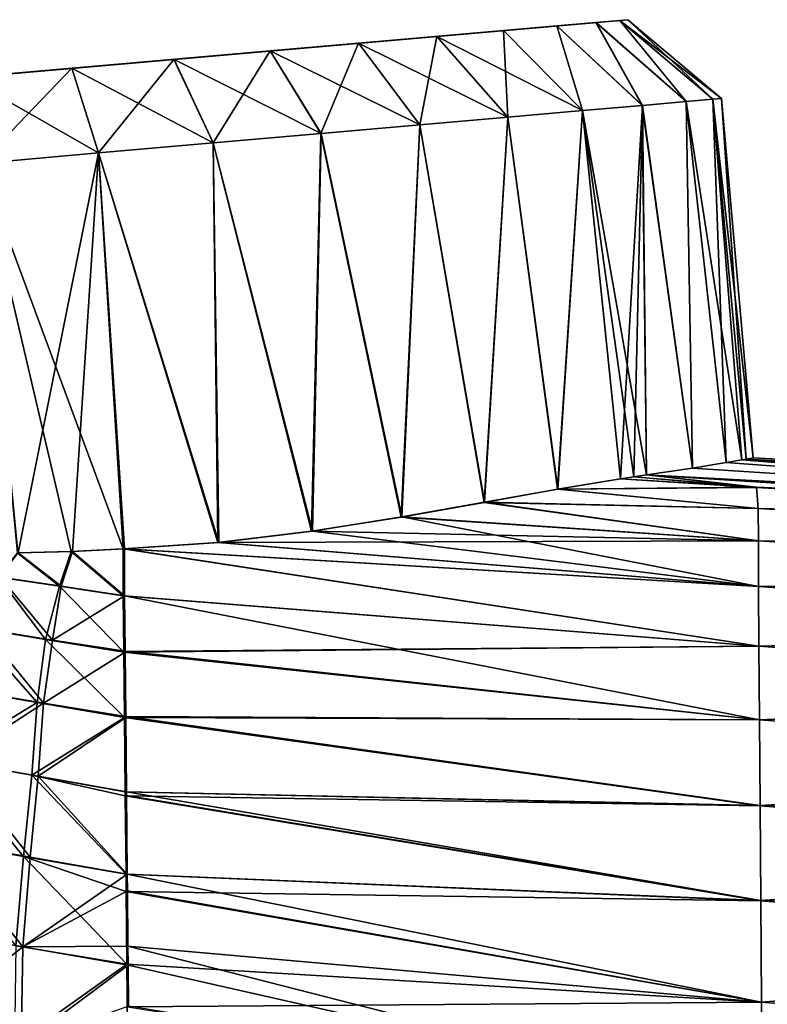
# Model space of a CAD drawing. Header units: metres. Extents: x -155 to 25, y -152 to 27.
# Tile 10 of 124: x -136 to -125, y -94 to -79. Entities that reach past the tile are written whole.
import ezdxf

# ---------------------------------------------------------------- set-up
doc = ezdxf.new("R2010")
doc.units = ezdxf.units.M
doc.layers.add('solid_12_401_052_XXX', color=7, linetype='CONTINUOUS')

msp = doc.modelspace()

# ---------------------------------------------------------------- linework, layer by layer
at = {"layer": 'solid_12_401_052_XXX'}
for points in [[(-127.205193, -79.15226, 0.001402), (-148.537918, -81.018631, -0.001402), (-148.419022, -81.008232, 1.594078)], [(-127.324089, -79.162659, -1.594078), (-148.537918, -81.018631, -0.001402), (-127.205193, -79.15226, 0.001402)], [(-127.324089, -79.162659, -1.594078), (-148.41861, -81.008194, -1.596858), (-148.537918, -81.018631, -0.001402)], [(-127.205193, -79.15226, 0.001402), (-148.419022, -81.008232, 1.594078), (-127.324501, -79.162697, 1.596858)], [(-127.324501, -79.162697, 1.596858), (-148.419022, -81.008232, 1.594078), (-148.064514, -80.977211, 3.154289)], [(-127.324089, -79.162659, -1.594078), (-127.678604, -79.19368, -3.154289), (-148.41861, -81.008194, -1.596858)], [(-127.324501, -79.162697, 1.596858), (-148.064514, -80.977211, 3.154289), (-127.679428, -79.193748, 3.156982)], [(-126.335564, -80.374008, 3.536816), (-127.324501, -79.162697, 1.596858), (-127.679428, -79.193748, 3.156982)], [(-126.335114, -80.37397, -3.535372), (-127.678604, -79.19368, -3.154289), (-127.324089, -79.162659, -1.594078)], [(-125.804535, -80.327553), (-127.205193, -79.15226, 0.001402), (-127.324501, -79.162697, 1.596858)], [(-125.937996, -80.339226, 1.788105), (-125.804535, -80.327553), (-127.324501, -79.162697, 1.596858)], [(-126.335564, -80.374008, 3.536816), (-125.937996, -80.339226, 1.788105), (-127.324501, -79.162697, 1.596858)], [(-125.937759, -80.339203, -1.786518), (-127.324089, -79.162659, -1.594078), (-127.205193, -79.15226, 0.001402)], [(-126.335114, -80.37397, -3.535372), (-127.324089, -79.162659, -1.594078), (-125.937759, -80.339203, -1.786518)], [(-125.937759, -80.339203, -1.786518), (-127.205193, -79.15226, 0.001402), (-125.804535, -80.327553)], [(-127.678604, -79.19368, -3.154289), (-148.06369, -80.977142, -3.156982), (-148.41861, -81.008194, -1.596858)], [(-127.679428, -79.193748, 3.156982), (-148.064514, -80.977211, 3.154289), (-147.482224, -80.92627, 4.644219)], [(-127.678604, -79.19368, -3.154289), (-128.260895, -79.244621, -4.644219), (-148.06369, -80.977142, -3.156982)], [(-128.260895, -79.244621, -4.644219), (-147.481003, -80.926163, -4.646762), (-148.06369, -80.977142, -3.156982)], [(-127.679428, -79.193748, 3.156982), (-147.482224, -80.92627, 4.644219), (-128.262115, -79.244728, 4.646762)], [(-128.262115, -79.244728, 4.646762), (-147.482224, -80.92627, 4.644219), (-146.685165, -80.856537, 6.030442)], [(-128.260895, -79.244621, -4.644219), (-129.057938, -79.314354, -6.030442), (-147.481003, -80.926163, -4.646762)], [(-129.057938, -79.314354, -6.030442), (-146.683594, -80.8564, -6.032774), (-147.481003, -80.926163, -4.646762)], [(-128.262115, -79.244728, 4.646762), (-146.685165, -80.856537, 6.030442), (-129.059525, -79.314491, 6.032774)], [(-129.059525, -79.314491, 6.032774), (-146.685165, -80.856537, 6.030442), (-145.691238, -80.769577, 7.281876)], [(-129.057938, -79.314354, -6.030442), (-130.05188, -79.401314, -7.281876), (-146.683594, -80.8564, -6.032774)], [(-129.059525, -79.314491, 6.032774), (-145.691238, -80.769577, 7.281876), (-130.053787, -79.401482, 7.283942)], [(-128.995789, -80.60675, 8.162147), (-129.059525, -79.314491, 6.032774), (-130.053787, -79.401482, 7.283942)], [(-127.880882, -80.509209, -6.758576), (-130.05188, -79.401314, -7.281876), (-129.057938, -79.314354, -6.030442)], [(-127.881729, -80.509285, 6.759825), (-128.262115, -79.244728, 4.646762), (-129.059525, -79.314491, 6.032774)], [(-128.995789, -80.60675, 8.162147), (-127.881729, -80.509285, 6.759825), (-129.059525, -79.314491, 6.032774)], [(-127.880882, -80.509209, -6.758576), (-129.057938, -79.314354, -6.030442), (-128.260895, -79.244621, -4.644219)], [(-126.988327, -80.431122, 5.206481), (-127.679428, -79.193748, 3.156982), (-128.262115, -79.244728, 4.646762)], [(-127.881729, -80.509285, 6.759825), (-126.988327, -80.431122, 5.206481), (-128.262115, -79.244728, 4.646762)], [(-126.987679, -80.431061, -5.205119), (-128.260895, -79.244621, -4.644219), (-127.678604, -79.19368, -3.154289)], [(-127.880882, -80.509209, -6.758576), (-128.260895, -79.244621, -4.644219), (-126.987679, -80.431061, -5.205119)], [(-126.988327, -80.431122, 5.206481), (-126.335564, -80.374008, 3.536816), (-127.679428, -79.193748, 3.156982)], [(-126.987679, -80.431061, -5.205119), (-127.678604, -79.19368, -3.154289), (-126.335114, -80.37397, -3.535372)], [(-130.05188, -79.401314, -7.281876), (-145.689316, -80.769409, -7.283942), (-146.683594, -80.8564, -6.032774)], [(-130.053787, -79.401482, 7.283942), (-145.691238, -80.769577, 7.281876), (-144.522736, -80.667351, 8.370481)], [(-130.05188, -79.401314, -7.281876), (-131.220383, -79.50354, -8.370481), (-145.689316, -80.769409, -7.283942)], [(-130.053787, -79.401482, 7.283942), (-144.522736, -80.667351, 8.370481), (-131.222565, -79.503738, 8.372235)], [(-130.305634, -80.721344, 9.382114), (-130.053787, -79.401482, 7.283942), (-131.222565, -79.503738, 8.372235)], [(-128.994766, -80.606659, -8.161038), (-131.220383, -79.50354, -8.370481), (-130.05188, -79.401314, -7.281876)], [(-130.305634, -80.721344, 9.382114), (-128.995789, -80.60675, 8.162147), (-130.053787, -79.401482, 7.283942)], [(-128.994766, -80.606659, -8.161038), (-130.05188, -79.401314, -7.281876), (-127.880882, -80.509209, -6.758576)], [(-131.220383, -79.50354, -8.370481), (-144.520554, -80.66716, -8.372235), (-145.689316, -80.769409, -7.283942)], [(-131.222565, -79.503738, 8.372235), (-144.522736, -80.667351, 8.370481), (-143.205948, -80.552147, 9.271923)], [(-131.220383, -79.50354, -8.370481), (-132.537155, -79.618744, -9.271923), (-144.520554, -80.66716, -8.372235)], [(-131.222565, -79.503738, 8.372235), (-143.205948, -80.552147, 9.271923), (-132.539581, -79.618958, 9.273324)], [(-131.781998, -80.85051, 10.392474), (-131.222565, -79.503738, 8.372235), (-132.539581, -79.618958, 9.273324)], [(-130.304459, -80.721245, -9.381172), (-132.537155, -79.618744, -9.271923), (-131.220383, -79.50354, -8.370481)], [(-131.781998, -80.85051, 10.392474), (-130.305634, -80.721344, 9.382114), (-131.222565, -79.503738, 8.372235)], [(-130.304459, -80.721245, -9.381172), (-131.220383, -79.50354, -8.370481), (-128.994766, -80.606659, -8.161038)], [(-132.537155, -79.618744, -9.271923), (-143.203537, -80.551933, -9.273324), (-144.520554, -80.66716, -8.372235)], [(-132.539581, -79.618958, 9.273324), (-143.205948, -80.552147, 9.271923), (-141.770035, -80.426521, 9.966308)], [(-132.537155, -79.618744, -9.271923), (-133.973083, -79.744377, -9.966308), (-143.203537, -80.551933, -9.273324)], [(-133.973083, -79.744377, -9.966308), (-141.767441, -80.426292, -9.967327), (-143.203537, -80.551933, -9.273324)], [(-132.539581, -79.618958, 9.273324), (-141.770035, -80.426521, 9.966308), (-133.975662, -79.744598, 9.967327)], [(-133.975662, -79.744598, 9.967327), (-141.770035, -80.426521, 9.966308), (-140.246719, -80.293243, 10.438222)], [(-133.973083, -79.744377, -9.966308), (-135.496384, -79.877647, -10.438222), (-141.767441, -80.426292, -9.967327)], [(-133.975662, -79.744598, 9.967327), (-140.246719, -80.293243, 10.438222), (-135.499084, -79.877884, 10.43884)], [(-135.09935, -81.140739, 11.699264), (-133.975662, -79.744598, 9.967327), (-135.499084, -79.877884, 10.43884)], [(-133.390488, -80.991234, -11.1701), (-135.496384, -79.877647, -10.438222), (-133.973083, -79.744377, -9.966308)], [(-135.09935, -81.140739, 11.699264), (-133.391891, -80.991356, 11.170652), (-133.975662, -79.744598, 9.967327)], [(-133.391891, -80.991356, 11.170652), (-132.539581, -79.618958, 9.273324), (-133.975662, -79.744598, 9.967327)], [(-131.780701, -80.850395, -10.391719), (-133.973083, -79.744377, -9.966308), (-132.537155, -79.618744, -9.271923)], [(-133.390488, -80.991234, -11.1701), (-133.973083, -79.744377, -9.966308), (-131.780701, -80.850395, -10.391719)], [(-133.391891, -80.991356, 11.170652), (-131.781998, -80.85051, 10.392474), (-132.539581, -79.618958, 9.273324)], [(-131.780701, -80.850395, -10.391719), (-132.537155, -79.618744, -9.271923), (-130.304459, -80.721245, -9.381172)], [(-135.496384, -79.877647, -10.438222), (-140.244034, -80.293015, -10.43884), (-141.767441, -80.426292, -9.967327)], [(-135.499084, -79.877884, 10.43884), (-140.246719, -80.293243, 10.438222), (-138.670166, -80.155319, 10.676983)], [(-135.496384, -79.877647, -10.438222), (-137.072952, -80.015579, -10.676983), (-140.244034, -80.293015, -10.43884)], [(-135.499084, -79.877884, 10.43884), (-138.670166, -80.155319, 10.676983), (-137.075699, -80.015816, 10.67719)], [(-136.866211, -81.295326, 11.966497), (-135.499084, -79.877884, 10.43884), (-137.075699, -80.015816, 10.67719)], [(-135.09787, -81.14061, -11.698927), (-137.072952, -80.015579, -10.676983), (-135.496384, -79.877647, -10.438222)], [(-136.866211, -81.295326, 11.966497), (-135.09935, -81.140739, 11.699264), (-135.499084, -79.877884, 10.43884)], [(-135.09787, -81.14061, -11.698927), (-135.496384, -79.877647, -10.438222), (-133.390488, -80.991234, -11.1701)], [(-136.864716, -81.295189, -11.966385), (-137.072952, -80.015579, -10.676983), (-135.09787, -81.14061, -11.698927)], [(-125.503059, -85.718826, 2.010091), (-125.937996, -80.339226, 1.788105), (-126.335564, -80.374008, 3.536816)], [(-126.335114, -80.37397, -3.535372), (-125.937759, -80.339203, -1.786518), (-125.738922, -85.75946, -3.102725)], [(-125.335464, -85.689095), (-125.804535, -80.327553), (-125.937996, -80.339226, 1.788105)], [(-125.436646, -85.707092, 1.564034), (-125.937996, -80.339226, 1.788105), (-125.503059, -85.718826, 2.010091)], [(-125.335464, -85.689095), (-125.937996, -80.339226, 1.788105), (-125.436646, -85.707092, 1.564034)], [(-125.937759, -80.339203, -1.786518), (-125.804535, -80.327553), (-125.436638, -85.707092, -1.564008)], [(-125.937759, -80.339203, -1.786518), (-125.436638, -85.707092, -1.564008), (-125.503578, -85.718918, -2.01316)], [(-125.937759, -80.339203, -1.786518), (-125.503578, -85.718918, -2.01316), (-125.738922, -85.75946, -3.102725)], [(-125.436638, -85.707092, -1.564008), (-125.804535, -80.327553), (-125.335464, -85.689095)], [(-126.927002, -85.944099, 6.000026), (-126.988327, -80.431122, 5.206481), (-127.881729, -80.509285, 6.759825)], [(-127.880882, -80.509209, -6.758576), (-126.987679, -80.431061, -5.205119), (-127.31385, -86.001106, -6.630311)], [(-126.987679, -80.431061, -5.205119), (-127.116058, -85.971451, -6.318853), (-127.31385, -86.001106, -6.630311)], [(-126.987679, -80.431061, -5.205119), (-126.926971, -85.944092, -5.999967), (-127.116058, -85.971451, -6.318853)], [(-126.238304, -85.841209, 4.59031), (-126.335564, -80.374008, 3.536816), (-126.988327, -80.431122, 5.206481)], [(-126.238304, -85.841209, 4.59031), (-126.988327, -80.431122, 5.206481), (-126.927002, -85.944099, 6.000026)], [(-126.987679, -80.431061, -5.205119), (-126.335114, -80.37397, -3.535372), (-126.238281, -85.841209, -4.590261)], [(-126.987679, -80.431061, -5.205119), (-126.238281, -85.841209, -4.590261), (-126.926971, -85.944092, -5.999967)], [(-125.738937, -85.75946, 3.102766), (-126.335564, -80.374008, 3.536816), (-126.238304, -85.841209, 4.59031)], [(-125.503059, -85.718826, 2.010091), (-126.335564, -80.374008, 3.536816), (-125.738937, -85.75946, 3.102766)], [(-126.335114, -80.37397, -3.535372), (-125.738922, -85.75946, -3.102725), (-126.238281, -85.841209, -4.590261)], [(-129.347717, -86.35305, 8.993036), (-128.995789, -80.60675, 8.162147), (-130.305634, -80.721344, 9.382114)], [(-130.304459, -80.721245, -9.381172), (-128.994766, -80.606659, -8.161038), (-129.342346, -86.352074, -8.988229)], [(-128.251251, -86.156097, 7.874911), (-128.995789, -80.60675, 8.162147), (-129.347717, -86.35305, 8.993036)], [(-128.994766, -80.606659, -8.161038), (-128.248657, -86.155647, -7.871885), (-129.342346, -86.352074, -8.988229)], [(-128.251251, -86.156097, 7.874911), (-127.881729, -80.509285, 6.759825), (-128.995789, -80.60675, 8.162147)], [(-128.994766, -80.606659, -8.161038), (-127.880882, -80.509209, -6.758576), (-128.248657, -86.155647, -7.871885)], [(-128.251251, -86.156097, 7.874911), (-127.313934, -86.001259, 6.63046), (-127.881729, -80.509285, 6.759825)], [(-127.880882, -80.509209, -6.758576), (-127.31385, -86.001106, -6.630311), (-128.248657, -86.155647, -7.871885)], [(-127.11615, -85.971466, 6.319002), (-127.881729, -80.509285, 6.759825), (-127.313934, -86.001259, 6.63046)], [(-126.927002, -85.944099, 6.000026), (-127.881729, -80.509285, 6.759825), (-127.11615, -85.971466, 6.319002)], [(-130.583099, -86.572372, 9.958531), (-130.305634, -80.721344, 9.382114), (-131.781998, -80.85051, 10.392474)], [(-131.780701, -80.850395, -10.391719), (-130.304459, -80.721245, -9.381172), (-130.574493, -86.570908, -9.952678)], [(-129.347717, -86.35305, 8.993036), (-130.305634, -80.721344, 9.382114), (-130.583099, -86.572372, 9.958531)], [(-130.304459, -80.721245, -9.381172), (-129.342346, -86.352074, -8.988229), (-130.574493, -86.570908, -9.952678)], [(-131.922348, -86.783211, 10.744966), (-131.781998, -80.85051, 10.392474), (-133.391891, -80.991356, 11.170652)], [(-133.390488, -80.991234, -11.1701), (-131.780701, -80.850395, -10.391719), (-131.910385, -86.781517, -10.738955)], [(-130.583099, -86.572372, 9.958531), (-131.781998, -80.85051, 10.392474), (-131.922348, -86.783211, 10.744966)], [(-131.780701, -80.850395, -10.391719), (-130.574493, -86.570908, -9.952678), (-131.910385, -86.781517, -10.738955)], [(-133.319519, -86.95137, 11.336025), (-133.391891, -80.991356, 11.170652), (-135.09935, -81.140739, 11.699264)], [(-135.09787, -81.14061, -11.698927), (-133.390488, -80.991234, -11.1701), (-133.304413, -86.949913, -11.330744)], [(-131.922348, -86.783211, 10.744966), (-133.391891, -80.991356, 11.170652), (-133.319519, -86.95137, 11.336025)], [(-133.390488, -80.991234, -11.1701), (-131.910385, -86.781517, -10.738955), (-133.304413, -86.949913, -11.330744)], [(-134.730804, -87.047935, 11.731993), (-135.09935, -81.140739, 11.699264), (-136.866211, -81.295326, 11.966497)], [(-136.864716, -81.295189, -11.966385), (-135.09787, -81.14061, -11.698927), (-136.297943, -87.107262, -11.961888)], [(-135.09787, -81.14061, -11.698927), (-135.488815, -87.087471, -11.869726), (-136.297943, -87.107262, -11.961888)], [(-135.09787, -81.14061, -11.698927), (-134.711212, -87.046867, -11.727757), (-135.488815, -87.087471, -11.869726)], [(-133.319519, -86.95137, 11.336025), (-135.09935, -81.140739, 11.699264), (-134.730804, -87.047935, 11.731993)], [(-135.09787, -81.14061, -11.698927), (-133.304413, -86.949913, -11.330744), (-134.711212, -87.046867, -11.727757)], [(-135.507324, -87.088112, 11.872458), (-134.730804, -87.047935, 11.731993), (-136.866211, -81.295326, 11.966497)], [(-135.507324, -87.088112, 11.872458), (-136.866211, -81.295326, 11.966497), (-136.31543, -87.107468, 11.963268)], [(-125.738937, -85.75946, 3.102766), (-126.238304, -85.841209, 4.59031), (-114.038811, -86.634132, 6.000562)], [(-126.238281, -85.841209, -4.590261), (-125.738922, -85.75946, -3.102725), (-114.03878, -86.634018, -5.999619)], [(-125.503059, -85.718826, 2.010091), (-125.738937, -85.75946, 3.102766), (-114.038811, -86.634132, 6.000562)], [(-125.738922, -85.75946, -3.102725), (-125.503578, -85.718918, -2.01316), (-114.03878, -86.634018, -5.999619)], [(-112.756882, -86.358459, -2.010509), (-125.503578, -85.718918, -2.01316), (-125.436638, -85.707092, -1.564008)], [(-112.756882, -86.358459, -2.010509), (-114.03878, -86.634018, -5.999619), (-125.503578, -85.718918, -2.01316)], [(-125.436646, -85.707092, 1.564034), (-125.503059, -85.718826, 2.010091), (-112.756477, -86.358345, 2.007452)], [(-112.756477, -86.358345, 2.007452), (-125.503059, -85.718826, 2.010091), (-114.038811, -86.634132, 6.000562)], [(-125.335464, -85.689095), (-125.436646, -85.707092, 1.564034), (-112.756477, -86.358345, 2.007452)], [(-112.756882, -86.358459, -2.010509), (-125.436638, -85.707092, -1.564008), (-125.335464, -85.689095)], [(-112.756882, -86.358459, -2.010509), (-125.335464, -85.689095), (-112.756477, -86.358345, 2.007452)], [(-126.238304, -85.841209, 4.59031), (-126.927002, -85.944099, 6.000026), (-114.038811, -86.634132, 6.000562)], [(-126.238281, -85.841209, -4.590261), (-114.03878, -86.634018, -5.999619), (-126.926971, -85.944092, -5.999967)], [(-128.251251, -86.156097, 7.874911), (-125.283417, -86.128654, 6.652497), (-127.313934, -86.001259, 6.63046)], [(-125.282784, -86.128494, -6.652126), (-128.248657, -86.155647, -7.871885), (-127.31385, -86.001106, -6.630311)], [(-125.283417, -86.128654, 6.652497), (-127.11615, -85.971466, 6.319002), (-127.313934, -86.001259, 6.63046)], [(-127.116058, -85.971451, -6.318853), (-125.282784, -86.128494, -6.652126), (-127.31385, -86.001106, -6.630311)], [(-125.283417, -86.128654, 6.652497), (-126.927002, -85.944099, 6.000026), (-127.11615, -85.971466, 6.319002)], [(-127.116058, -85.971451, -6.318853), (-126.926971, -85.944092, -5.999967), (-125.282784, -86.128494, -6.652126)], [(-114.30262, -86.731529, 6.773521), (-114.038811, -86.634132, 6.000562), (-126.927002, -85.944099, 6.000026)], [(-115.76442, -86.659721, 6.758552), (-114.30262, -86.731529, 6.773521), (-126.927002, -85.944099, 6.000026)], [(-125.283417, -86.128654, 6.652497), (-115.76442, -86.659721, 6.758552), (-126.927002, -85.944099, 6.000026)], [(-126.926971, -85.944092, -5.999967), (-114.03878, -86.634018, -5.999619), (-125.282784, -86.128494, -6.652126)], [(-125.258934, -86.444229, 8.317892), (-128.251251, -86.156097, 7.874911), (-129.347717, -86.35305, 8.993036)], [(-125.258942, -86.444145, -8.317546), (-129.342346, -86.352074, -8.988229), (-128.248657, -86.155647, -7.871885)], [(-125.258934, -86.444229, 8.317892), (-125.283417, -86.128654, 6.652497), (-128.251251, -86.156097, 7.874911)], [(-125.282784, -86.128494, -6.652126), (-125.258942, -86.444145, -8.317546), (-128.248657, -86.155647, -7.871885)], [(-125.258934, -86.444229, 8.317892), (-115.76442, -86.659721, 6.758552), (-125.283417, -86.128654, 6.652497)], [(-115.764107, -86.659477, -6.757797), (-125.258942, -86.444145, -8.317546), (-125.282784, -86.128494, -6.652126)], [(-114.03878, -86.634018, -5.999619), (-115.764107, -86.659477, -6.757797), (-125.282784, -86.128494, -6.652126)], [(-125.256927, -86.9263, 9.943682), (-129.347717, -86.35305, 8.993036), (-130.583099, -86.572372, 9.958531)], [(-125.256935, -86.926186, -9.943372), (-130.574493, -86.570908, -9.952678), (-129.342346, -86.352074, -8.988229)], [(-125.256927, -86.9263, 9.943682), (-125.258934, -86.444229, 8.317892), (-129.347717, -86.35305, 8.993036)], [(-125.258942, -86.444145, -8.317546), (-125.256935, -86.926186, -9.943372), (-129.342346, -86.352074, -8.988229)], [(-115.747391, -87.005646, -8.444881), (-125.256935, -86.926186, -9.943372), (-125.258942, -86.444145, -8.317546)], [(-115.747391, -87.005646, -8.444881), (-125.258942, -86.444145, -8.317546), (-115.764107, -86.659477, -6.757797)], [(-115.747398, -87.005821, 8.445575), (-115.76442, -86.659721, 6.758552), (-125.258934, -86.444229, 8.317892)], [(-115.747398, -87.005821, 8.445575), (-125.258934, -86.444229, 8.317892), (-125.256927, -86.9263, 9.943682)], [(-125.256927, -86.9263, 9.943682), (-130.583099, -86.572372, 9.958531), (-131.922348, -86.783211, 10.744966)], [(-125.253357, -87.605423, -11.49967), (-131.910385, -86.781517, -10.738955), (-130.574493, -86.570908, -9.952678)], [(-125.256935, -86.926186, -9.943372), (-125.253357, -87.605423, -11.49967), (-130.574493, -86.570908, -9.952678)], [(-125.256927, -86.9263, 9.943682), (-131.922348, -86.783211, 10.744966), (-133.319519, -86.95137, 11.336025)], [(-125.253357, -87.605423, -11.49967), (-133.304413, -86.949913, -11.330744), (-131.910385, -86.781517, -10.738955)], [(-125.253349, -87.60556, 11.499938), (-133.319519, -86.95137, 11.336025), (-134.730804, -87.047935, 11.731993)], [(-125.253357, -87.605423, -11.49967), (-134.711212, -87.046867, -11.727757), (-133.304413, -86.949913, -11.330744)], [(-125.253349, -87.60556, 11.499938), (-125.256927, -86.9263, 9.943682), (-133.319519, -86.95137, 11.336025)], [(-115.746941, -87.528618, -10.087822), (-125.253357, -87.605423, -11.49967), (-125.256935, -86.926186, -9.943372)], [(-115.747391, -87.005646, -8.444881), (-115.746941, -87.528618, -10.087822), (-125.256935, -86.926186, -9.943372)], [(-115.746948, -87.528854, 10.088438), (-125.256927, -86.9263, 9.943682), (-125.253349, -87.60556, 11.499938)], [(-115.746948, -87.528854, 10.088438), (-115.747398, -87.005821, 8.445575), (-125.256927, -86.9263, 9.943682)], [(-135.507324, -87.088112, 11.872458), (-136.31543, -87.107468, 11.963268), (-135.682602, -87.603683, 12.693179)], [(-135.655869, -87.603447, -12.691454), (-136.297943, -87.107262, -11.961888), (-135.488815, -87.087471, -11.869726)], [(-135.507324, -87.088112, 11.872458), (-135.682602, -87.603683, 12.693179), (-134.731354, -87.746475, 12.839809)], [(-135.655869, -87.603447, -12.691454), (-135.488815, -87.087471, -11.869726), (-134.711304, -87.745125, -12.836802)], [(-135.507324, -87.088112, 11.872458), (-134.731354, -87.746475, 12.839809), (-134.730804, -87.047935, 11.731993)], [(-135.488815, -87.087471, -11.869726), (-134.711212, -87.046867, -11.727757), (-134.711304, -87.745125, -12.836802)], [(-125.247978, -88.498795, 12.945915), (-134.730804, -87.047935, 11.731993), (-134.731354, -87.746475, 12.839809)], [(-125.247978, -88.498795, 12.945915), (-125.253349, -87.60556, 11.499938), (-134.730804, -87.047935, 11.731993)], [(-125.247986, -88.498634, -12.945692), (-134.711304, -87.745125, -12.836802), (-134.711212, -87.046867, -11.727757)], [(-125.253357, -87.605423, -11.49967), (-125.247986, -88.498634, -12.945692), (-134.711212, -87.046867, -11.727757)], [(-136.31543, -87.107468, 11.963268), (-136.597443, -87.466911, 12.537074), (-135.682602, -87.603683, 12.693179)], [(-135.655869, -87.603447, -12.691454), (-136.564651, -87.467621, -12.537001), (-136.297943, -87.107262, -11.961888)], [(-137.003326, -88.215462, 13.494577), (-135.890778, -88.396156, 13.684015), (-136.597443, -87.466911, 12.537074)], [(-135.788223, -88.408424, -13.694962), (-136.826935, -88.239357, -13.521902), (-136.564651, -87.467621, -12.537001)], [(-135.890778, -88.396156, 13.684015), (-135.682602, -87.603683, 12.693179), (-136.597443, -87.466911, 12.537074)], [(-135.788223, -88.408424, -13.694962), (-136.564651, -87.467621, -12.537001), (-135.655869, -87.603447, -12.691454)], [(-115.746941, -87.528618, -10.087822), (-115.745316, -88.252686, -11.657592), (-125.253357, -87.605423, -11.49967)], [(-115.745316, -88.252975, 11.658123), (-115.746948, -87.528854, 10.088438), (-125.253349, -87.60556, 11.499938)], [(-135.890778, -88.396156, 13.684015), (-134.72287, -88.587814, 13.855777), (-135.682602, -87.603683, 12.693179)], [(-135.788223, -88.408424, -13.694962), (-135.655869, -87.603447, -12.691454), (-134.711304, -87.745125, -12.836802)], [(-134.72287, -88.587814, 13.855777), (-134.731354, -87.746475, 12.839809), (-135.682602, -87.603683, 12.693179)], [(-115.745316, -88.252686, -11.657592), (-125.247986, -88.498634, -12.945692), (-125.253357, -87.605423, -11.49967)], [(-115.745316, -88.252975, 11.658123), (-125.253349, -87.60556, 11.499938), (-125.247978, -88.498795, 12.945915)], [(-135.788223, -88.408424, -13.694962), (-134.711304, -87.745125, -12.836802), (-134.702057, -88.573891, -13.840288)], [(-134.72287, -88.587814, 13.855777), (-134.722977, -88.577744, 13.845079), (-134.731354, -87.746475, 12.839809)], [(-125.247978, -88.498795, 12.945915), (-134.731354, -87.746475, 12.839809), (-134.722977, -88.577744, 13.845079)], [(-125.247986, -88.498634, -12.945692), (-125.24086, -89.597969, -14.24147), (-134.711304, -87.745125, -12.836802)], [(-125.24086, -89.597969, -14.24147), (-134.702057, -88.573891, -13.840288), (-134.711304, -87.745125, -12.836802)], [(-137.003326, -88.215462, 13.494577), (-137.253662, -89.124832, 14.391341), (-136.01741, -89.337257, 14.592314)], [(-135.922394, -89.34906, -14.602049), (-137.092316, -89.147545, -14.416065), (-136.826935, -88.239357, -13.521902)], [(-137.003326, -88.215462, 13.494577), (-136.01741, -89.337257, 14.592314), (-135.890778, -88.396156, 13.684015)], [(-135.922394, -89.34906, -14.602049), (-136.826935, -88.239357, -13.521902), (-135.788223, -88.408424, -13.694962)], [(-115.745316, -88.252686, -11.657592), (-115.74234, -89.184349, -13.11675), (-125.247986, -88.498634, -12.945692)], [(-115.742348, -89.184677, 13.117189), (-115.745316, -88.252975, 11.658123), (-125.247978, -88.498795, 12.945915)], [(-135.890778, -88.396156, 13.684015), (-136.01741, -89.337257, 14.592314), (-134.712936, -89.564041, 14.768075)], [(-135.922394, -89.34906, -14.602049), (-135.788223, -88.408424, -13.694962), (-134.70192, -88.586571, -13.853769)], [(-135.890778, -88.396156, 13.684015), (-134.712936, -89.564041, 14.768075), (-134.72287, -88.587814, 13.855777)], [(-135.788223, -88.408424, -13.694962), (-134.702057, -88.573891, -13.840288), (-134.70192, -88.586571, -13.853769)], [(-125.247978, -88.498795, 12.945915), (-134.722977, -88.577744, 13.845079), (-134.72287, -88.587814, 13.855777)], [(-125.240852, -89.598145, 14.241647), (-125.247978, -88.498795, 12.945915), (-134.72287, -88.587814, 13.855777)], [(-115.74234, -89.184349, -13.11675), (-125.24086, -89.597969, -14.24147), (-125.247986, -88.498634, -12.945692)], [(-115.742348, -89.184677, 13.117189), (-125.247978, -88.498795, 12.945915), (-125.240852, -89.598145, 14.241647)], [(-135.922394, -89.34906, -14.602049), (-134.70192, -88.586571, -13.853769), (-134.692169, -89.549095, -14.755393)], [(-134.713058, -89.55246, 14.758505), (-134.72287, -88.587814, 13.855777), (-134.712936, -89.564041, 14.768075)], [(-125.240852, -89.598145, 14.241647), (-134.72287, -88.587814, 13.855777), (-134.713058, -89.55246, 14.758505)], [(-125.24086, -89.597969, -14.24147), (-134.70192, -88.586571, -13.853769), (-134.702057, -88.573891, -13.840288)], [(-125.24086, -89.597969, -14.24147), (-134.692169, -89.549095, -14.755393), (-134.70192, -88.586571, -13.853769)], [(-137.413498, -90.189735, 15.211185), (-136.01741, -89.337257, 14.592314), (-137.253662, -89.124832, 14.391341)], [(-137.253693, -90.213005, -15.234821), (-137.092316, -89.147545, -14.416065), (-135.922394, -89.34906, -14.602049)], [(-115.74234, -89.184349, -13.11675), (-115.738052, -90.312027, -14.428785), (-125.24086, -89.597969, -14.24147)], [(-115.73806, -90.31237, 14.429132), (-115.742348, -89.184677, 13.117189), (-125.240852, -89.598145, 14.241647)], [(-137.413498, -90.189735, 15.211185), (-136.095764, -90.423492, 15.409377), (-136.01741, -89.337257, 14.592314)], [(-136.001755, -90.435608, -15.418524), (-137.253693, -90.213005, -15.234821), (-135.922394, -89.34906, -14.602049)], [(-136.095764, -90.423492, 15.409377), (-134.712936, -89.564041, 14.768075), (-136.01741, -89.337257, 14.592314)], [(-136.001755, -90.435608, -15.418524), (-135.922394, -89.34906, -14.602049), (-134.692032, -89.562828, -14.766751)], [(-135.922394, -89.34906, -14.602049), (-134.692169, -89.549095, -14.755393), (-134.692032, -89.562828, -14.766751)], [(-136.095764, -90.423492, 15.409377), (-134.701706, -90.671303, 15.575479), (-134.712936, -89.564041, 14.768075)], [(-136.001755, -90.435608, -15.418524), (-134.692032, -89.562828, -14.766751), (-134.681564, -90.67025, -15.574745)], [(-125.240852, -89.598145, 14.241647), (-134.713058, -89.55246, 14.758505), (-134.712936, -89.564041, 14.768075)], [(-125.232193, -90.877525, 15.357801), (-134.712936, -89.564041, 14.768075), (-134.701706, -90.671303, 15.575479)], [(-125.232193, -90.877525, 15.357801), (-125.240852, -89.598145, 14.241647), (-134.712936, -89.564041, 14.768075)], [(-125.232193, -90.87735, -15.357668), (-134.692032, -89.562828, -14.766751), (-134.692169, -89.549095, -14.755393)], [(-125.24086, -89.597969, -14.24147), (-125.232193, -90.87735, -15.357668), (-134.692169, -89.549095, -14.755393)], [(-125.232193, -90.87735, -15.357668), (-134.681564, -90.67025, -15.574745), (-134.692032, -89.562828, -14.766751)], [(-115.738052, -90.312027, -14.428785), (-125.232193, -90.87735, -15.357668), (-125.24086, -89.597969, -14.24147)], [(-115.73806, -90.31237, 14.429132), (-125.240852, -89.598145, 14.241647), (-125.232193, -90.877525, 15.357801)], [(-137.655518, -91.377327, 15.921553), (-136.217178, -91.63414, 16.121685), (-137.413498, -90.189735, 15.211185)], [(-136.117508, -91.647499, -16.130974), (-137.484329, -91.402962, -15.946288), (-137.253693, -90.213005, -15.234821)], [(-136.217178, -91.63414, 16.121685), (-136.095764, -90.423492, 15.409377), (-137.413498, -90.189735, 15.211185)], [(-136.117508, -91.647499, -16.130974), (-137.253693, -90.213005, -15.234821), (-136.001755, -90.435608, -15.418524)], [(-115.738052, -90.312027, -14.428785), (-115.732613, -91.610817, -15.566965), (-125.232193, -90.87735, -15.357668)], [(-115.73262, -91.61116, 15.567227), (-115.73806, -90.31237, 14.429132), (-125.232193, -90.877525, 15.357801)], [(-136.217178, -91.63414, 16.121685), (-134.689209, -91.899933, 16.278162), (-136.095764, -90.423492, 15.409377)], [(-136.117508, -91.647499, -16.130974), (-136.001755, -90.435608, -15.418524), (-134.670471, -91.898674, -16.277645)], [(-134.701111, -90.729698, 15.612916), (-134.701706, -90.671303, 15.575479), (-136.095764, -90.423492, 15.409377)], [(-134.689209, -91.899933, 16.278162), (-134.701111, -90.729698, 15.612916), (-136.095764, -90.423492, 15.409377)], [(-136.001755, -90.435608, -15.418524), (-134.681564, -90.67025, -15.574745), (-134.670471, -91.898674, -16.277645)], [(-125.232193, -90.877525, 15.357801), (-134.701706, -90.671303, 15.575479), (-134.701111, -90.729698, 15.612916)], [(-125.222374, -92.294762, 16.292585), (-134.701111, -90.729698, 15.612916), (-134.689209, -91.899933, 16.278162)], [(-125.222374, -92.294762, 16.292585), (-125.232193, -90.877525, 15.357801), (-134.701111, -90.729698, 15.612916)], [(-134.670471, -91.898674, -16.277645), (-134.681564, -90.67025, -15.574745), (-134.681061, -90.724648, -15.609652)], [(-125.222382, -92.294594, -16.29249), (-134.681061, -90.724648, -15.609652), (-134.681564, -90.67025, -15.574745)], [(-125.232193, -90.87735, -15.357668), (-125.222382, -92.294594, -16.29249), (-134.681564, -90.67025, -15.574745)], [(-125.222382, -92.294594, -16.29249), (-134.670471, -91.898674, -16.277645), (-134.681061, -90.724648, -15.609652)], [(-115.732613, -91.610817, -15.566965), (-125.222382, -92.294594, -16.29249), (-125.232193, -90.87735, -15.357668)], [(-115.73262, -91.61116, 15.567227), (-125.232193, -90.877525, 15.357801), (-125.222374, -92.294762, 16.292585)], [(-136.230301, -92.983116, -16.745586), (-137.709564, -92.722839, -16.56274), (-137.484329, -91.402962, -15.946288)], [(-136.335205, -92.968895, 16.736397), (-136.217178, -91.63414, 16.121685), (-137.655518, -91.377327, 15.921553)], [(-136.230301, -92.983116, -16.745586), (-137.484329, -91.402962, -15.946288), (-136.117508, -91.647499, -16.130974)], [(-136.335205, -92.968895, 16.736397), (-134.675522, -93.243782, 16.88168), (-136.217178, -91.63414, 16.121685)], [(-136.230301, -92.983116, -16.745586), (-136.117508, -91.647499, -16.130974), (-134.670471, -91.898674, -16.277645)], [(-134.686584, -92.158218, 16.405947), (-134.689209, -91.899933, 16.278162), (-136.217178, -91.63414, 16.121685)], [(-134.675522, -93.243782, 16.88168), (-134.686584, -92.158218, 16.405947), (-136.217178, -91.63414, 16.121685)], [(-115.732613, -91.610817, -15.566965), (-115.726311, -93.043312, -16.529648), (-125.222382, -92.294594, -16.29249)], [(-115.726311, -93.043633, 16.529837), (-115.73262, -91.61116, 15.567227), (-125.222374, -92.294762, 16.292585)], [(-136.230301, -92.983116, -16.745586), (-134.670471, -91.898674, -16.277645), (-134.668228, -92.150291, -16.402264)], [(-125.222374, -92.294762, 16.292585), (-134.689209, -91.899933, 16.278162), (-134.686584, -92.158218, 16.405947)], [(-125.211761, -93.810699, -17.056532), (-134.668228, -92.150291, -16.402264), (-134.670471, -91.898674, -16.277645)], [(-125.222382, -92.294594, -16.29249), (-125.211761, -93.810699, -17.056532), (-134.670471, -91.898674, -16.277645)], [(-136.230301, -92.983116, -16.745586), (-134.668228, -92.150291, -16.402264), (-134.66095, -92.971825, -16.771311)], [(-125.211754, -93.810852, 17.056601), (-134.686584, -92.158218, 16.405947), (-134.675522, -93.243782, 16.88168)], [(-125.211754, -93.810852, 17.056601), (-125.222374, -92.294762, 16.292585), (-134.686584, -92.158218, 16.405947)], [(-125.211761, -93.810699, -17.056532), (-134.66095, -92.971825, -16.771311), (-134.668228, -92.150291, -16.402264)], [(-115.726311, -93.043312, -16.529648), (-125.211761, -93.810699, -17.056532), (-125.222382, -92.294594, -16.29249)], [(-115.726311, -93.043633, 16.529837), (-125.222374, -92.294762, 16.292585), (-125.211754, -93.810852, 17.056601)], [(-137.766602, -94.190536, -17.106157), (-137.709564, -92.722839, -16.56274), (-136.230301, -92.983116, -16.745586)], [(-136.3535, -94.433525, 17.263716), (-134.675522, -93.243782, 16.88168), (-136.335205, -92.968895, 16.736397)], [(-136.230301, -92.983116, -16.745586), (-134.66095, -92.971825, -16.771311), (-134.658447, -93.254677, -16.88623)], [(-125.200615, -95.394188, -17.668257), (-134.658447, -93.254677, -16.88623), (-134.66095, -92.971825, -16.771311)], [(-125.211761, -93.810699, -17.056532), (-125.200615, -95.394188, -17.668257), (-134.66095, -92.971825, -16.771311)], [(-136.253479, -94.446564, -17.271585), (-137.766602, -94.190536, -17.106157), (-136.230301, -92.983116, -16.745586)], [(-136.253479, -94.446564, -17.271585), (-136.230301, -92.983116, -16.745586), (-134.658447, -93.254677, -16.88623)], [(-115.726311, -93.043312, -16.529648), (-115.719398, -94.574776, -17.325485), (-125.211761, -93.810699, -17.056532)], [(-115.719406, -94.575058, 17.325617), (-115.726311, -93.043633, 16.529837), (-125.211754, -93.810852, 17.056601)], [(-136.3535, -94.433525, 17.263716), (-134.660751, -94.696335, 17.390759), (-134.675522, -93.243782, 16.88168)], [(-136.253479, -94.446564, -17.271585), (-134.658447, -93.254677, -16.88623), (-134.653061, -93.870613, -17.117449)], [(-134.660751, -94.696335, 17.390759), (-134.669067, -93.879066, 17.12019), (-134.675522, -93.243782, 16.88168)], [(-125.211754, -93.810852, 17.056601), (-134.675522, -93.243782, 16.88168), (-134.669067, -93.879066, 17.12019)], [(-125.200615, -95.394188, -17.668257), (-134.653061, -93.870613, -17.117449), (-134.658447, -93.254677, -16.88623)], [(-125.200607, -95.394318, 17.668301), (-125.211754, -93.810852, 17.056601), (-134.669067, -93.879066, 17.12019)], [(-115.719398, -94.574776, -17.325485), (-125.200615, -95.394188, -17.668257), (-125.211761, -93.810699, -17.056532)], [(-115.719406, -94.575058, 17.325617), (-125.211754, -93.810852, 17.056601), (-125.200607, -95.394318, 17.668301)]]:
    msp.add_3dface(points, dxfattribs=at)

doc.saveas('drawing.dxf')
